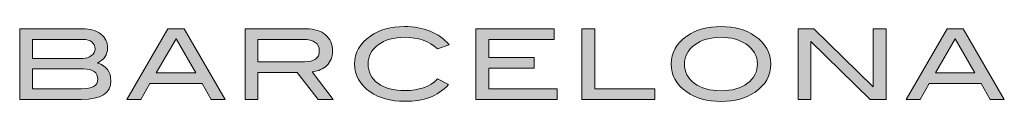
# Model space of a CAD drawing. Header units: millimetres. Extents: x 260 to 470, y -36 to 261.
# Tile 4 of 7: x 438.902 to 449.67, y -16.52 to -15.701. Entities that reach past the tile are written whole.
import ezdxf

# ---------------------------------------------------------------- set-up
doc = ezdxf.new("R2010")
doc.units = ezdxf.units.MM
doc.layers.add('Capa 1', color=7, linetype='Continuous')

msp = doc.modelspace()

# ---------------------------------------------------------------- hatches: boundary and pattern name
h = msp.add_hatch(color=256)
h.dxf.hatch_style = 1
edge = h.paths.add_edge_path()
edge.add_spline(control_points=[(442.2467, -15.7914), (442.1962, -15.7481), (442.1262, -15.7261), (442.0373, -15.7261)], knot_values=[7, 7, 7, 7, 8, 8, 8, 8], degree=3, periodic=0)
edge.add_spline(control_points=[(442.0373, -15.7261), (442.0373, -15.7261), (441.3679, -15.7261), (441.3679, -15.7261), (441.3679, -15.7261), (441.3679, -15.9189), (441.3679, -16.1117)], knot_values=[5.5, 5.5, 5.5, 5.5, 6.5, 6.5, 6.5, 7, 7, 7, 7], degree=3, periodic=0)
edge.add_spline(control_points=[(441.3679, -16.1117), (441.3679, -16.3044), (441.3679, -16.4972), (441.3679, -16.4972)], knot_values=[5, 5, 5, 5, 5.5, 5.5, 5.5, 5.5], degree=3, periodic=0)
edge.add_spline(control_points=[(441.3679, -16.4972), (441.3679, -16.4972), (441.5083, -16.4972), (441.5083, -16.4972)], knot_values=[4.00001, 4.00001, 4.00001, 4.00001, 4.99999, 4.99999, 4.99999, 4.99999], degree=3, periodic=0)
edge.add_spline(control_points=[(441.5083, -16.4972), (441.5083, -16.4972), (441.5083, -16.4237), (441.5083, -16.3502)], knot_values=[3.5, 3.5, 3.5, 3.5, 4, 4, 4, 4], degree=3, periodic=0)
edge.add_spline(control_points=[(441.5083, -16.3502), (441.5083, -16.2767), (441.5083, -16.2032), (441.5083, -16.2032), (441.5083, -16.2032), (441.6156, -16.2032), (441.723, -16.2032)], knot_values=[2.5, 2.5, 2.5, 2.5, 3, 3, 3, 3.5, 3.5, 3.5, 3.5], degree=3, periodic=0)
edge.add_spline(control_points=[(441.723, -16.2032), (441.8303, -16.2032), (441.9376, -16.2032), (441.9376, -16.2032), (441.9376, -16.2032), (441.995, -16.2767), (442.0523, -16.3502)], knot_values=[1.5, 1.5, 1.5, 1.5, 2, 2, 2, 2.5, 2.5, 2.5, 2.5], degree=3, periodic=0)
edge.add_spline(control_points=[(442.0523, -16.3502), (442.1096, -16.4237), (442.167, -16.4972), (442.167, -16.4972)], knot_values=[1, 1, 1, 1, 1.5, 1.5, 1.5, 1.5], degree=3, periodic=0)
edge.add_spline(control_points=[(442.167, -16.4972), (442.167, -16.4972), (442.3297, -16.4972), (442.3297, -16.4972)], knot_values=[0.00001, 0.00001, 0.00001, 0.00001, 0.99999, 0.99999, 0.99999, 0.99999], degree=3, periodic=0)
edge.add_spline(control_points=[(442.3297, -16.4972), (442.3297, -16.4972), (442.2729, -16.4221), (442.2161, -16.3469)], knot_values=[11.5, 11.5, 11.5, 11.5, 12, 12, 12, 12], degree=3, periodic=0)
edge.add_spline(control_points=[(442.2161, -16.3469), (442.1594, -16.2717), (442.1026, -16.1965), (442.1026, -16.1965), (442.1695, -16.1869), (442.2226, -16.164), (442.2609, -16.1264)], knot_values=[10, 10, 10, 10, 10.5, 10.5, 10.5, 11.5, 11.5, 11.5, 11.5], degree=3, periodic=0)
edge.add_spline(control_points=[(442.2609, -16.1264), (442.3024, -16.0868), (442.323, -16.0343), (442.323, -15.9688)], knot_values=[9, 9, 9, 9, 10, 10, 10, 10], degree=3, periodic=0)
edge.add_spline(control_points=[(442.323, -15.9688), (442.323, -15.894), (442.2976, -15.8349), (442.2467, -15.7914)], knot_values=[8, 8, 8, 8, 9, 9, 9, 9], degree=3, periodic=0)
edge = h.paths.add_edge_path(flags=16)
edge.add_spline(control_points=[(442.1792, -15.9688), (442.1792, -16.0477), (442.1243, -16.0868), (442.0159, -16.0868)], knot_values=[0, 0, 0, 0, 1, 1, 1, 1], degree=3, periodic=0)
edge.add_spline(control_points=[(442.0159, -16.0868), (442.0159, -16.0868), (441.9446, -16.0868), (441.8553, -16.0868)], knot_values=[4.6249775, 4.6249775, 4.6249775, 4.6249775, 5, 5, 5, 5], degree=3, periodic=0)
edge.add_spline(control_points=[(441.8553, -16.0868), (441.7661, -16.0868), (441.659, -16.0868), (441.5876, -16.0868)], knot_values=[4.249985, 4.249985, 4.249985, 4.249985, 4.6249775, 4.6249775, 4.6249775, 4.6249775], degree=3, periodic=0)
edge.add_spline(control_points=[(441.5876, -16.0868), (441.5698, -16.0868), (441.5541, -16.0868), (441.5416, -16.0868)], knot_values=[4.1562369, 4.1562369, 4.1562369, 4.1562369, 4.249985, 4.249985, 4.249985, 4.249985], degree=3, periodic=0)
edge.add_spline(control_points=[(441.5416, -16.0868), (441.5291, -16.0868), (441.5196, -16.0868), (441.514, -16.0868)], knot_values=[4.0624888, 4.0624888, 4.0624888, 4.0624888, 4.1562369, 4.1562369, 4.1562369, 4.1562369], degree=3, periodic=0)
edge.add_spline(control_points=[(441.5106, -16.0868), (441.5097, -16.0868), (441.509, -16.0868), (441.5087, -16.0868)], knot_values=[4.0156147, 4.0156147, 4.0156147, 4.0156147, 4.0390517, 4.0390517, 4.0390517, 4.0390517], degree=3, periodic=0)
edge.add_spline(control_points=[(441.5087, -16.0868), (441.5086, -16.0868), (441.5085, -16.0868), (441.5084, -16.0868)], knot_values=[4.0097554, 4.0097554, 4.0097554, 4.0097554, 4.0156147, 4.0156147, 4.0156147, 4.0156147], degree=3, periodic=0)
edge.add_spline(control_points=[(441.5084, -16.0868), (441.5084, -16.0868), (441.5083, -16.0868), (441.5083, -16.0868)], knot_values=[4.0038962, 4.0038962, 4.0038962, 4.0038962, 4.0097554, 4.0097554, 4.0097554, 4.0097554], degree=3, periodic=0)
edge.add_spline(control_points=[(441.5083, -16.0868), (441.5083, -16.0868), (441.5083, -16.0868), (441.5083, -16.0868)], knot_values=[4.0024314, 4.0024314, 4.0024314, 4.0024314, 4.0038962, 4.0038962, 4.0038962, 4.0038962], degree=3, periodic=0)
edge.add_spline(control_points=[(441.5083, -16.0868), (441.5083, -16.0868), (441.5083, -16.0868), (441.5083, -16.0868)], knot_values=[4.0009665, 4.0009665, 4.0009665, 4.0009665, 4.0024314, 4.0024314, 4.0024314, 4.0024314], degree=3, periodic=0)
edge.add_spline(control_points=[(441.5083, -16.0868), (441.5083, -16.0868), (441.5083, -16.0868), (441.5083, -16.0868), (441.5083, -16.0868), (441.5083, -16.0868), (441.5083, -16.0868)], knot_values=[3.9995017, 3.9995017, 3.9995017, 3.9995017, 4.0004682, 4.0004682, 4.0004682, 4.0009665, 4.0009665, 4.0009665, 4.0009665], degree=3, periodic=0)
edge.add_spline(control_points=[(441.5083, -16.0826), (441.5083, -16.0809), (441.5083, -16.0788), (441.5083, -16.0763)], knot_values=[3.8749925, 3.8749925, 3.8749925, 3.8749925, 3.9218666, 3.9218666, 3.9218666, 3.9218666], degree=3, periodic=0)
edge.add_spline(control_points=[(441.5083, -16.0763), (441.5083, -16.0662), (441.5083, -16.0497), (441.5083, -16.03)], knot_values=[3.6874963, 3.6874963, 3.6874963, 3.6874963, 3.8749925, 3.8749925, 3.8749925, 3.8749925], degree=3, periodic=0)
edge.add_spline(control_points=[(441.5083, -16.03), (441.5083, -16.0103), (441.5083, -15.9873), (441.5083, -15.9644)], knot_values=[3.5, 3.5, 3.5, 3.5, 3.6874963, 3.6874963, 3.6874963, 3.6874963], degree=3, periodic=0)
edge.add_spline(control_points=[(441.5083, -15.9644), (441.5083, -15.9414), (441.5083, -15.9185), (441.5083, -15.8988)], knot_values=[3.3125037, 3.3125037, 3.3125037, 3.3125037, 3.5, 3.5, 3.5, 3.5], degree=3, periodic=0)
edge.add_spline(control_points=[(441.5083, -15.8988), (441.5083, -15.879), (441.5083, -15.8625), (441.5083, -15.8525)], knot_values=[3.1250075, 3.1250075, 3.1250075, 3.1250075, 3.3125037, 3.3125037, 3.3125037, 3.3125037], degree=3, periodic=0)
edge.add_spline(control_points=[(441.5083, -15.8525), (441.5083, -15.85), (441.5083, -15.8479), (441.5083, -15.8462)], knot_values=[3.0781334, 3.0781334, 3.0781334, 3.0781334, 3.1250075, 3.1250075, 3.1250075, 3.1250075], degree=3, periodic=0)
edge.add_spline(control_points=[(441.5083, -15.8462), (441.5083, -15.8446), (441.5083, -15.8434), (441.5083, -15.8427)], knot_values=[3.0312594, 3.0312594, 3.0312594, 3.0312594, 3.0781334, 3.0781334, 3.0781334, 3.0781334], degree=3, periodic=0)
edge.add_spline(control_points=[(441.5083, -15.8427), (441.5083, -15.8425), (441.5083, -15.8424), (441.5083, -15.8422)], knot_values=[3.0195409, 3.0195409, 3.0195409, 3.0195409, 3.0312594, 3.0312594, 3.0312594, 3.0312594], degree=3, periodic=0)
edge.add_spline(control_points=[(441.5083, -15.8422), (441.5083, -15.8421), (441.5083, -15.8421), (441.5083, -15.842)], knot_values=[3.0078223, 3.0078223, 3.0078223, 3.0078223, 3.0195409, 3.0195409, 3.0195409, 3.0195409], degree=3, periodic=0)
edge.add_spline(control_points=[(441.5083, -15.842), (441.5083, -15.842), (441.5083, -15.842), (441.5083, -15.842)], knot_values=[3.0048927, 3.0048927, 3.0048927, 3.0048927, 3.0078223, 3.0078223, 3.0078223, 3.0078223], degree=3, periodic=0)
edge.add_spline(control_points=[(441.5083, -15.842), (441.5083, -15.842), (441.5083, -15.842), (441.5083, -15.842)], knot_values=[3.0019631, 3.0019631, 3.0019631, 3.0019631, 3.0048927, 3.0048927, 3.0048927, 3.0048927], degree=3, periodic=0)
edge.add_spline(control_points=[(441.5083, -15.842), (441.5083, -15.842), (441.5083, -15.842), (441.5083, -15.842)], knot_values=[3.0012307, 3.0012307, 3.0012307, 3.0012307, 3.0019631, 3.0019631, 3.0019631, 3.0019631], degree=3, periodic=0)
edge.add_spline(control_points=[(441.5083, -15.842), (441.5083, -15.842), (441.5083, -15.842), (441.5083, -15.842), (441.5083, -15.842), (441.5083, -15.842), (441.5083, -15.842)], knot_values=[2.9993997, 2.9993997, 2.9993997, 2.9993997, 3.0006303, 3.0006303, 3.0006303, 3.0012307, 3.0012307, 3.0012307, 3.0012307], degree=3, periodic=0)
edge.add_spline(control_points=[(441.5105, -15.842), (441.5114, -15.842), (441.5125, -15.842), (441.5139, -15.842)], knot_values=[2.9375112, 2.9375112, 2.9375112, 2.9375112, 2.9609483, 2.9609483, 2.9609483, 2.9609483], degree=3, periodic=0)
edge.add_spline(control_points=[(441.5139, -15.842), (441.5193, -15.842), (441.5285, -15.842), (441.5408, -15.842)], knot_values=[2.8437631, 2.8437631, 2.8437631, 2.8437631, 2.9375112, 2.9375112, 2.9375112, 2.9375112], degree=3, periodic=0)
edge.add_spline(control_points=[(441.5408, -15.842), (441.553, -15.842), (441.5682, -15.842), (441.5856, -15.842)], knot_values=[2.750015, 2.750015, 2.750015, 2.750015, 2.8437631, 2.8437631, 2.8437631, 2.8437631], degree=3, periodic=0)
edge.add_spline(control_points=[(441.5856, -15.842), (441.6552, -15.842), (441.7595, -15.842), (441.8465, -15.842)], knot_values=[2.3750225, 2.3750225, 2.3750225, 2.3750225, 2.750015, 2.750015, 2.750015, 2.750015], degree=3, periodic=0)
edge.add_spline(control_points=[(441.8465, -15.842), (441.9334, -15.842), (442.003, -15.842), (442.003, -15.842), (442.1201, -15.842), (442.1792, -15.8844), (442.1792, -15.9688)], knot_values=[1, 1, 1, 1, 1.3750225, 1.3750225, 1.3750225, 2.3750225, 2.3750225, 2.3750225, 2.3750225], degree=3, periodic=0)
edge = h.paths.add_edge_path()
edge.add_spline(control_points=[(442.738, -15.8044), (442.6227, -15.8835), (442.5655, -15.9851), (442.5655, -16.1094)], knot_values=[12, 12, 12, 12, 13, 13, 13, 13], degree=3, periodic=0)
edge.add_spline(control_points=[(442.5655, -16.1094), (442.5655, -16.2355), (442.6227, -16.3379), (442.7354, -16.4161)], knot_values=[11, 11, 11, 11, 12, 12, 12, 12], degree=3, periodic=0)
edge.add_spline(control_points=[(442.7354, -16.4161), (442.8347, -16.4844), (442.9596, -16.5186), (443.1094, -16.5186)], knot_values=[10, 10, 10, 10, 11, 11, 11, 11], degree=3, periodic=0)
edge.add_spline(control_points=[(443.1094, -16.5186), (443.2162, -16.5186), (443.3079, -16.5044), (443.3843, -16.4762)], knot_values=[9, 9, 9, 9, 10, 10, 10, 10], degree=3, periodic=0)
edge.add_spline(control_points=[(443.3843, -16.4762), (443.4621, -16.4466), (443.5312, -16.4), (443.5921, -16.3349)], knot_values=[8, 8, 8, 8, 9, 9, 9, 9], degree=3, periodic=0)
edge.add_spline(control_points=[(443.5921, -16.3349), (443.5921, -16.3349), (443.4716, -16.2744), (443.4716, -16.2744)], knot_values=[7.00001, 7.00001, 7.00001, 7.00001, 8, 8, 8, 8], degree=3, periodic=0)
edge.add_spline(control_points=[(443.4716, -16.2744), (443.3856, -16.3594), (443.2677, -16.401), (443.1169, -16.401)], knot_values=[6, 6, 6, 6, 7, 7, 7, 7], degree=3, periodic=0)
edge.add_spline(control_points=[(443.1169, -16.401), (442.9936, -16.401), (442.8943, -16.3747), (442.8206, -16.3216)], knot_values=[5, 5, 5, 5, 6, 6, 6, 6], degree=3, periodic=0)
edge.add_spline(control_points=[(442.8206, -16.3216), (442.7486, -16.2677), (442.7122, -16.1965), (442.7122, -16.1094)], knot_values=[4, 4, 4, 4, 5, 5, 5, 5], degree=3, periodic=0)
edge.add_spline(control_points=[(442.7122, -16.1094), (442.7122, -16.0252), (442.7486, -15.9553), (442.8224, -15.901)], knot_values=[3, 3, 3, 3, 4, 4, 4, 4], degree=3, periodic=0)
edge.add_spline(control_points=[(442.8224, -15.901), (442.8962, -15.8459), (442.9923, -15.8184), (443.1094, -15.8184)], knot_values=[2, 2, 2, 2, 3, 3, 3, 3], degree=3, periodic=0)
edge.add_spline(control_points=[(443.1094, -15.8184), (443.2637, -15.8184), (443.3843, -15.8599), (443.4703, -15.9431)], knot_values=[1, 1, 1, 1, 2, 2, 2, 2], degree=3, periodic=0)
edge.add_spline(control_points=[(443.4703, -15.9431), (443.4703, -15.9431), (443.5982, -15.9012), (443.5982, -15.9012)], knot_values=[0.00001, 0.00001, 0.00001, 0.00001, 1, 1, 1, 1], degree=3, periodic=0)
edge.add_spline(control_points=[(443.5982, -15.9012), (443.4847, -15.7681), (443.3214, -15.7013), (443.1094, -15.7013)], knot_values=[14, 14, 14, 14, 15, 15, 15, 15], degree=3, periodic=0)
edge.add_spline(control_points=[(443.1094, -15.7013), (442.9613, -15.7013), (442.8378, -15.7358), (442.738, -15.8044)], knot_values=[13, 13, 13, 13, 14, 14, 14, 14], degree=3, periodic=0)
h.paths.add_polyline_path([(443.8922, -16.4972), (444.7804, -16.4972), (444.7804, -16.3813), (444.0328, -16.3813), (444.0328, -16.1551), (444.53, -16.1551), (444.53, -16.0393), (444.0328, -16.0393), (444.0328, -15.842), (444.7477, -15.842), (444.7477, -15.7261), (443.8922, -15.7261)])
h.paths.add_polyline_path([(445.0507, -16.4972), (445.8467, -16.4972), (445.8467, -16.3813), (445.1915, -16.3813), (445.1915, -15.7261), (445.0507, -15.7261)])
edge = h.paths.add_edge_path()
edge.add_spline(control_points=[(446.1994, -15.8059), (446.0843, -15.8854), (446.0266, -15.9865), (446.0266, -16.1103)], knot_values=[4, 4, 4, 4, 5, 5, 5, 5], degree=3, periodic=0)
edge.add_spline(control_points=[(446.0266, -16.1103), (446.0266, -16.2359), (446.0828, -16.3379), (446.1974, -16.4161)], knot_values=[3, 3, 3, 3, 4, 4, 4, 4], degree=3, periodic=0)
edge.add_spline(control_points=[(446.1974, -16.4161), (446.2974, -16.4851), (446.422, -16.5198), (446.5722, -16.5198)], knot_values=[2, 2, 2, 2, 3, 3, 3, 3], degree=3, periodic=0)
edge.add_spline(control_points=[(446.5722, -16.5198), (446.7208, -16.5198), (446.8455, -16.4851), (446.945, -16.4177)], knot_values=[1, 1, 1, 1, 2, 2, 2, 2], degree=3, periodic=0)
edge.add_spline(control_points=[(446.945, -16.4177), (447.0594, -16.3392), (447.1162, -16.2365), (447.1162, -16.1103)], knot_values=[0, 0, 0, 0, 1, 1, 1, 1], degree=3, periodic=0)
edge.add_spline(control_points=[(447.1162, -16.1103), (447.1162, -15.9865), (447.058, -15.8854), (446.9435, -15.8059)], knot_values=[7, 7, 7, 7, 8, 8, 8, 8], degree=3, periodic=0)
edge.add_spline(control_points=[(446.9435, -15.8059), (446.8435, -15.7362), (446.7197, -15.7013), (446.5722, -15.7013)], knot_values=[6, 6, 6, 6, 7, 7, 7, 7], degree=3, periodic=0)
edge.add_spline(control_points=[(446.5722, -15.7013), (446.4252, -15.7013), (446.3018, -15.7362), (446.1994, -15.8059)], knot_values=[5, 5, 5, 5, 6, 6, 6, 6], degree=3, periodic=0)
edge = h.paths.add_edge_path(flags=16)
edge.add_spline(control_points=[(446.1727, -16.1103), (446.1727, -16.0261), (446.2101, -15.9562), (446.2842, -15.9012)], knot_values=[3, 3, 3, 3, 4, 4, 4, 4], degree=3, periodic=0)
edge.add_spline(control_points=[(446.2842, -15.9012), (446.3583, -15.8459), (446.4548, -15.8184), (446.5722, -15.8184)], knot_values=[2, 2, 2, 2, 3, 3, 3, 3], degree=3, periodic=0)
edge.add_spline(control_points=[(446.5722, -15.8184), (446.6799, -15.8184), (446.77, -15.8423), (446.8429, -15.891)], knot_values=[1, 1, 1, 1, 2, 2, 2, 2], degree=3, periodic=0)
edge.add_spline(control_points=[(446.8429, -15.891), (446.9272, -15.947), (446.9701, -16.0202), (446.9701, -16.1103)], knot_values=[0, 0, 0, 0, 1, 1, 1, 1], degree=3, periodic=0)
edge.add_spline(control_points=[(446.9701, -16.1103), (446.9701, -16.1967), (446.9334, -16.2677), (446.8604, -16.3216)], knot_values=[7, 7, 7, 7, 8, 8, 8, 8], degree=3, periodic=0)
edge.add_spline(control_points=[(446.8604, -16.3216), (446.7889, -16.3757), (446.6928, -16.4028), (446.5722, -16.4028)], knot_values=[6, 6, 6, 6, 7, 7, 7, 7], degree=3, periodic=0)
edge.add_spline(control_points=[(446.5722, -16.4028), (446.451, -16.4028), (446.3546, -16.376), (446.2814, -16.3226)], knot_values=[5, 5, 5, 5, 6, 6, 6, 6], degree=3, periodic=0)
edge.add_spline(control_points=[(446.2814, -16.3226), (446.2091, -16.2685), (446.1727, -16.1975), (446.1727, -16.1103)], knot_values=[4, 4, 4, 4, 5, 5, 5, 5], degree=3, periodic=0)
h.paths.add_polyline_path([(447.4139, -16.4972), (447.5543, -16.4972), (447.5543, -15.8645), (448.2039, -16.4972), (448.3773, -16.4972), (448.3773, -15.7261), (448.2369, -15.7261), (448.2369, -16.3589), (447.5885, -15.7261), (447.4139, -15.7261)])
h.paths.add_polyline_path([(448.5955, -16.4972), (448.7493, -16.4972), (448.8471, -16.3246), (449.418, -16.3246), (449.5167, -16.4972), (449.6701, -16.4972), (449.2209, -15.7261), (449.0447, -15.7261)])
h.paths.add_polyline_path([(449.1332, -15.8358), (449.3487, -16.2083), (448.9165, -16.2083)], flags=16)
h.paths.add_polyline_path([(440.7012, -15.7261), (440.524, -15.7261), (440.0752, -16.4972), (440.2287, -16.4972), (440.3271, -16.3246), (440.8974, -16.3246), (440.9964, -16.4972), (441.15, -16.4972)])
h.paths.add_polyline_path([(440.8287, -16.2083), (440.3965, -16.2083), (440.6129, -15.8358)], flags=16)
edge = h.paths.add_edge_path()
edge.add_spline(control_points=[(439.7539, -16.0997), (439.8274, -16.0613), (439.8641, -16.0074), (439.8641, -15.9364)], knot_values=[7, 7, 7, 7, 8, 8, 8, 8], degree=3, periodic=0)
edge.add_spline(control_points=[(439.8641, -15.9364), (439.8641, -15.8727), (439.8393, -15.822), (439.7899, -15.7833)], knot_values=[6, 6, 6, 6, 7, 7, 7, 7], degree=3, periodic=0)
edge.add_spline(control_points=[(439.7899, -15.7833), (439.7413, -15.7454), (439.6734, -15.7261), (439.5873, -15.7261)], knot_values=[5, 5, 5, 5, 6, 6, 6, 6], degree=3, periodic=0)
edge.add_spline(control_points=[(439.5873, -15.7261), (439.5873, -15.7261), (438.9024, -15.7261), (438.9024, -15.7261), (438.9024, -15.7261), (438.9024, -15.9189), (438.9024, -16.1117)], knot_values=[3.5, 3.5, 3.5, 3.5, 4.5, 4.5, 4.5, 5, 5, 5, 5], degree=3, periodic=0)
edge.add_spline(control_points=[(438.9024, -16.1117), (438.9024, -16.3044), (438.9024, -16.4972), (438.9024, -16.4972), (438.9024, -16.4972), (439.0713, -16.4972), (439.2402, -16.4972)], knot_values=[2.5, 2.5, 2.5, 2.5, 3, 3, 3, 3.5, 3.5, 3.5, 3.5], degree=3, periodic=0)
edge.add_spline(control_points=[(439.2402, -16.4972), (439.4091, -16.4972), (439.578, -16.4972), (439.578, -16.4972), (439.7922, -16.4972), (439.8992, -16.4296), (439.8992, -16.2949)], knot_values=[1, 1, 1, 1, 1.5, 1.5, 1.5, 2.5, 2.5, 2.5, 2.5], degree=3, periodic=0)
edge.add_spline(control_points=[(439.8992, -16.2949), (439.8992, -16.1944), (439.851, -16.1298), (439.7539, -16.0997)], knot_values=[0, 0, 0, 0, 1, 1, 1, 1], degree=3, periodic=0)
edge = h.paths.add_edge_path(flags=16)
edge.add_spline(control_points=[(439.687, -16.0192), (439.6612, -16.0386), (439.6289, -16.049), (439.59, -16.049)], knot_values=[0, 0, 0, 0, 1, 1, 1, 1], degree=3, periodic=0)
edge.add_spline(control_points=[(439.59, -16.049), (439.59, -16.049), (439.5129, -16.049), (439.4166, -16.049)], knot_values=[6.6249775, 6.6249775, 6.6249775, 6.6249775, 7, 7, 7, 7], degree=3, periodic=0)
edge.add_spline(control_points=[(439.4166, -16.049), (439.3203, -16.049), (439.2048, -16.049), (439.1278, -16.049)], knot_values=[6.249985, 6.249985, 6.249985, 6.249985, 6.6249775, 6.6249775, 6.6249775, 6.6249775], degree=3, periodic=0)
edge.add_spline(control_points=[(439.1278, -16.049), (439.1085, -16.049), (439.0917, -16.049), (439.0781, -16.049)], knot_values=[6.1562369, 6.1562369, 6.1562369, 6.1562369, 6.249985, 6.249985, 6.249985, 6.249985], degree=3, periodic=0)
edge.add_spline(control_points=[(439.0781, -16.049), (439.0646, -16.049), (439.0543, -16.049), (439.0483, -16.049)], knot_values=[6.0624888, 6.0624888, 6.0624888, 6.0624888, 6.1562369, 6.1562369, 6.1562369, 6.1562369], degree=3, periodic=0)
edge.add_spline(control_points=[(439.0483, -16.049), (439.0468, -16.049), (439.0456, -16.049), (439.0446, -16.049)], knot_values=[6.0390517, 6.0390517, 6.0390517, 6.0390517, 6.0624887, 6.0624887, 6.0624887, 6.0624887], degree=3, periodic=0)
edge.add_spline(control_points=[(439.0446, -16.049), (439.0437, -16.049), (439.043, -16.049), (439.0426, -16.049)], knot_values=[6.0156147, 6.0156147, 6.0156147, 6.0156147, 6.0390517, 6.0390517, 6.0390517, 6.0390517], degree=3, periodic=0)
edge.add_spline(control_points=[(439.0426, -16.049), (439.0425, -16.049), (439.0424, -16.049), (439.0423, -16.049)], knot_values=[6.0097554, 6.0097554, 6.0097554, 6.0097554, 6.0156147, 6.0156147, 6.0156147, 6.0156147], degree=3, periodic=0)
edge.add_spline(control_points=[(439.0423, -16.049), (439.0423, -16.049), (439.0422, -16.049), (439.0422, -16.049)], knot_values=[6.0038962, 6.0038962, 6.0038962, 6.0038962, 6.0097554, 6.0097554, 6.0097554, 6.0097554], degree=3, periodic=0)
edge.add_spline(control_points=[(439.0422, -16.049), (439.0422, -16.049), (439.0422, -16.049), (439.0422, -16.049)], knot_values=[6.0024314, 6.0024314, 6.0024314, 6.0024314, 6.0038962, 6.0038962, 6.0038962, 6.0038962], degree=3, periodic=0)
edge.add_spline(control_points=[(439.0422, -16.049), (439.0422, -16.049), (439.0422, -16.049), (439.0422, -16.049)], knot_values=[6.0009665, 6.0009665, 6.0009665, 6.0009665, 6.0024314, 6.0024314, 6.0024314, 6.0024314], degree=3, periodic=0)
edge.add_spline(control_points=[(439.0422, -16.049), (439.0422, -16.049), (439.0422, -16.049), (439.0422, -16.049), (439.0422, -16.049), (439.0422, -16.049), (439.0422, -16.049)], knot_values=[5.9995017, 5.9995017, 5.9995017, 5.9995017, 6.0004682, 6.0004682, 6.0004682, 6.0009665, 6.0009665, 6.0009665, 6.0009665], degree=3, periodic=0)
edge.add_spline(control_points=[(439.0422, -16.0401), (439.0422, -16.0316), (439.0422, -16.0177), (439.0422, -16.001)], knot_values=[5.6874963, 5.6874963, 5.6874963, 5.6874963, 5.8749925, 5.8749925, 5.8749925, 5.8749925], degree=3, periodic=0)
edge.add_spline(control_points=[(439.0422, -16.001), (439.0422, -15.9843), (439.0422, -15.9649), (439.0422, -15.9455)], knot_values=[5.5, 5.5, 5.5, 5.5, 5.6874963, 5.6874963, 5.6874963, 5.6874963], degree=3, periodic=0)
edge.add_spline(control_points=[(439.0422, -15.9455), (439.0422, -15.9261), (439.0422, -15.9067), (439.0422, -15.89)], knot_values=[5.3125037, 5.3125037, 5.3125037, 5.3125037, 5.5, 5.5, 5.5, 5.5], degree=3, periodic=0)
edge.add_spline(control_points=[(439.0422, -15.89), (439.0422, -15.8733), (439.0422, -15.8594), (439.0422, -15.8509)], knot_values=[5.1250075, 5.1250075, 5.1250075, 5.1250075, 5.3125038, 5.3125038, 5.3125038, 5.3125038], degree=3, periodic=0)
edge.add_spline(control_points=[(439.0422, -15.8509), (439.0422, -15.8487), (439.0422, -15.847), (439.0422, -15.8456)], knot_values=[5.0781334, 5.0781334, 5.0781334, 5.0781334, 5.1250075, 5.1250075, 5.1250075, 5.1250075], degree=3, periodic=0)
edge.add_spline(control_points=[(439.0422, -15.8456), (439.0422, -15.8442), (439.0422, -15.8432), (439.0422, -15.8426)], knot_values=[5.0312594, 5.0312594, 5.0312594, 5.0312594, 5.0781334, 5.0781334, 5.0781334, 5.0781334], degree=3, periodic=0)
edge.add_spline(control_points=[(439.0422, -15.8426), (439.0422, -15.8424), (439.0422, -15.8423), (439.0422, -15.8422)], knot_values=[5.0195409, 5.0195409, 5.0195409, 5.0195409, 5.0312594, 5.0312594, 5.0312594, 5.0312594], degree=3, periodic=0)
edge.add_spline(control_points=[(439.0422, -15.8422), (439.0422, -15.8421), (439.0422, -15.842), (439.0422, -15.842)], knot_values=[5.0078223, 5.0078223, 5.0078223, 5.0078223, 5.0195409, 5.0195409, 5.0195409, 5.0195409], degree=3, periodic=0)
edge.add_spline(control_points=[(439.0422, -15.842), (439.0422, -15.842), (439.0422, -15.842), (439.0422, -15.842)], knot_values=[5.0048927, 5.0048927, 5.0048927, 5.0048927, 5.0078223, 5.0078223, 5.0078223, 5.0078223], degree=3, periodic=0)
edge.add_spline(control_points=[(439.0422, -15.842), (439.0422, -15.842), (439.0422, -15.842), (439.0422, -15.842)], knot_values=[5.0019631, 5.0019631, 5.0019631, 5.0019631, 5.0048927, 5.0048927, 5.0048927, 5.0048927], degree=3, periodic=0)
edge.add_spline(control_points=[(439.0422, -15.842), (439.0422, -15.842), (439.0422, -15.842), (439.0422, -15.842)], knot_values=[5.0012307, 5.0012307, 5.0012307, 5.0012307, 5.0019631, 5.0019631, 5.0019631, 5.0019631], degree=3, periodic=0)
edge.add_spline(control_points=[(439.0422, -15.842), (439.0422, -15.842), (439.0422, -15.842), (439.0422, -15.842), (439.0422, -15.842), (439.0422, -15.842), (439.0422, -15.842)], knot_values=[4.9993997, 4.9993997, 4.9993997, 4.9993997, 5.0006303, 5.0006303, 5.0006303, 5.0012307, 5.0012307, 5.0012307, 5.0012307], degree=3, periodic=0)
edge.add_spline(control_points=[(439.0484, -15.842), (439.0545, -15.842), (439.0648, -15.842), (439.0785, -15.842)], knot_values=[4.8437631, 4.8437631, 4.8437631, 4.8437631, 4.9375112, 4.9375112, 4.9375112, 4.9375112], degree=3, periodic=0)
edge.add_spline(control_points=[(439.0785, -15.842), (439.0922, -15.842), (439.1093, -15.842), (439.1287, -15.842)], knot_values=[4.750015, 4.750015, 4.750015, 4.750015, 4.8437631, 4.8437631, 4.8437631, 4.8437631], degree=3, periodic=0)
edge.add_spline(control_points=[(439.1287, -15.842), (439.2066, -15.842), (439.3235, -15.842), (439.4209, -15.842)], knot_values=[4.3750225, 4.3750225, 4.3750225, 4.3750225, 4.750015, 4.750015, 4.750015, 4.750015], degree=3, periodic=0)
edge.add_spline(control_points=[(439.4209, -15.842), (439.5183, -15.842), (439.5962, -15.842), (439.5962, -15.842), (439.6364, -15.842), (439.6685, -15.851), (439.6917, -15.8695)], knot_values=[3, 3, 3, 3, 3.3750225, 3.3750225, 3.3750225, 4.3750225, 4.3750225, 4.3750225, 4.3750225], degree=3, periodic=0)
edge.add_spline(control_points=[(439.6917, -15.8695), (439.7152, -15.888), (439.7269, -15.913), (439.7269, -15.9444)], knot_values=[2, 2, 2, 2, 3, 3, 3, 3], degree=3, periodic=0)
edge.add_spline(control_points=[(439.7269, -15.9444), (439.7269, -15.9733), (439.714, -15.9983), (439.687, -16.0192)], knot_values=[1, 1, 1, 1, 2, 2, 2, 2], degree=3, periodic=0)
edge = h.paths.add_edge_path(flags=16)
edge.add_spline(control_points=[(439.4246, -16.1648), (439.5229, -16.1648), (439.6016, -16.1648), (439.6016, -16.1648), (439.7039, -16.1648), (439.7552, -16.2021), (439.7552, -16.2769)], knot_values=[1, 1, 1, 1, 1.3750225, 1.3750225, 1.3750225, 2.3750225, 2.3750225, 2.3750225, 2.3750225], degree=3, periodic=0)
edge.add_spline(control_points=[(439.7552, -16.2769), (439.7552, -16.3462), (439.6967, -16.3813), (439.5795, -16.3813)], knot_values=[0, 0, 0, 0, 1, 1, 1, 1], degree=3, periodic=0)
edge.add_spline(control_points=[(439.5795, -16.3813), (439.5795, -16.3813), (439.504, -16.3813), (439.4095, -16.3813)], knot_values=[4.6249775, 4.6249775, 4.6249775, 4.6249775, 5, 5, 5, 5], degree=3, periodic=0)
edge.add_spline(control_points=[(439.4095, -16.3813), (439.315, -16.3813), (439.2017, -16.3813), (439.1261, -16.3813)], knot_values=[4.249985, 4.249985, 4.249985, 4.249985, 4.6249775, 4.6249775, 4.6249775, 4.6249775], degree=3, periodic=0)
edge.add_spline(control_points=[(439.1261, -16.3813), (439.1072, -16.3813), (439.0907, -16.3813), (439.0774, -16.3813)], knot_values=[4.1562369, 4.1562369, 4.1562369, 4.1562369, 4.249985, 4.249985, 4.249985, 4.249985], degree=3, periodic=0)
edge.add_spline(control_points=[(439.0774, -16.3813), (439.0642, -16.3813), (439.0541, -16.3813), (439.0482, -16.3813)], knot_values=[4.0624888, 4.0624888, 4.0624888, 4.0624888, 4.1562369, 4.1562369, 4.1562369, 4.1562369], degree=3, periodic=0)
edge.add_spline(control_points=[(439.0482, -16.3813), (439.0467, -16.3813), (439.0455, -16.3813), (439.0446, -16.3813)], knot_values=[4.0390517, 4.0390517, 4.0390517, 4.0390517, 4.0624887, 4.0624887, 4.0624887, 4.0624887], degree=3, periodic=0)
edge.add_spline(control_points=[(439.0446, -16.3813), (439.0436, -16.3813), (439.043, -16.3813), (439.0426, -16.3813)], knot_values=[4.0156147, 4.0156147, 4.0156147, 4.0156147, 4.0390517, 4.0390517, 4.0390517, 4.0390517], degree=3, periodic=0)
edge.add_spline(control_points=[(439.0426, -16.3813), (439.0425, -16.3813), (439.0424, -16.3813), (439.0423, -16.3813)], knot_values=[4.0097554, 4.0097554, 4.0097554, 4.0097554, 4.0156147, 4.0156147, 4.0156147, 4.0156147], degree=3, periodic=0)
edge.add_spline(control_points=[(439.0423, -16.3813), (439.0423, -16.3813), (439.0422, -16.3813), (439.0422, -16.3813)], knot_values=[4.0038962, 4.0038962, 4.0038962, 4.0038962, 4.0097554, 4.0097554, 4.0097554, 4.0097554], degree=3, periodic=0)
edge.add_spline(control_points=[(439.0422, -16.3813), (439.0422, -16.3813), (439.0422, -16.3813), (439.0422, -16.3813)], knot_values=[4.0024314, 4.0024314, 4.0024314, 4.0024314, 4.0038962, 4.0038962, 4.0038962, 4.0038962], degree=3, periodic=0)
edge.add_spline(control_points=[(439.0422, -16.3813), (439.0422, -16.3813), (439.0422, -16.3813), (439.0422, -16.3813)], knot_values=[4.0009665, 4.0009665, 4.0009665, 4.0009665, 4.0024314, 4.0024314, 4.0024314, 4.0024314], degree=3, periodic=0)
edge.add_spline(control_points=[(439.0422, -16.3813), (439.0422, -16.3813), (439.0422, -16.3813), (439.0422, -16.3813), (439.0422, -16.3813), (439.0422, -16.3813), (439.0422, -16.3813)], knot_values=[3.9995017, 3.9995017, 3.9995017, 3.9995017, 4.0004682, 4.0004682, 4.0004682, 4.0009665, 4.0009665, 4.0009665, 4.0009665], degree=3, periodic=0)
edge.add_spline(control_points=[(439.0422, -16.372), (439.0422, -16.3631), (439.0422, -16.3485), (439.0422, -16.3311)], knot_values=[3.6874963, 3.6874963, 3.6874963, 3.6874963, 3.8749925, 3.8749925, 3.8749925, 3.8749925], degree=3, periodic=0)
edge.add_spline(control_points=[(439.0422, -16.3311), (439.0422, -16.3136), (439.0422, -16.2933), (439.0422, -16.273)], knot_values=[3.5, 3.5, 3.5, 3.5, 3.6874963, 3.6874963, 3.6874963, 3.6874963], degree=3, periodic=0)
edge.add_spline(control_points=[(439.0422, -16.273), (439.0422, -16.2527), (439.0422, -16.2324), (439.0422, -16.215)], knot_values=[3.3125037, 3.3125037, 3.3125037, 3.3125037, 3.5, 3.5, 3.5, 3.5], degree=3, periodic=0)
edge.add_spline(control_points=[(439.0422, -16.215), (439.0422, -16.1976), (439.0422, -16.183), (439.0422, -16.1741)], knot_values=[3.1250075, 3.1250075, 3.1250075, 3.1250075, 3.3125037, 3.3125037, 3.3125037, 3.3125037], degree=3, periodic=0)
edge.add_spline(control_points=[(439.0422, -16.1741), (439.0422, -16.1719), (439.0422, -16.17), (439.0422, -16.1685)], knot_values=[3.0781334, 3.0781334, 3.0781334, 3.0781334, 3.1250075, 3.1250075, 3.1250075, 3.1250075], degree=3, periodic=0)
edge.add_spline(control_points=[(439.0422, -16.1685), (439.0422, -16.1671), (439.0422, -16.166), (439.0422, -16.1654)], knot_values=[3.0312594, 3.0312594, 3.0312594, 3.0312594, 3.0781334, 3.0781334, 3.0781334, 3.0781334], degree=3, periodic=0)
edge.add_spline(control_points=[(439.0422, -16.1654), (439.0422, -16.1653), (439.0422, -16.1651), (439.0422, -16.165)], knot_values=[3.0195409, 3.0195409, 3.0195409, 3.0195409, 3.0312594, 3.0312594, 3.0312594, 3.0312594], degree=3, periodic=0)
edge.add_spline(control_points=[(439.0422, -16.165), (439.0422, -16.1649), (439.0422, -16.1649), (439.0422, -16.1648)], knot_values=[3.0078223, 3.0078223, 3.0078223, 3.0078223, 3.0195409, 3.0195409, 3.0195409, 3.0195409], degree=3, periodic=0)
edge.add_spline(control_points=[(439.0422, -16.1648), (439.0422, -16.1648), (439.0422, -16.1648), (439.0422, -16.1648)], knot_values=[3.0048927, 3.0048927, 3.0048927, 3.0048927, 3.0078223, 3.0078223, 3.0078223, 3.0078223], degree=3, periodic=0)
edge.add_spline(control_points=[(439.0422, -16.1648), (439.0422, -16.1648), (439.0422, -16.1648), (439.0422, -16.1648)], knot_values=[3.0019631, 3.0019631, 3.0019631, 3.0019631, 3.0048927, 3.0048927, 3.0048927, 3.0048927], degree=3, periodic=0)
edge.add_spline(control_points=[(439.0485, -16.1648), (439.0546, -16.1648), (439.0651, -16.1648), (439.0789, -16.1648)], knot_values=[2.8437631, 2.8437631, 2.8437631, 2.8437631, 2.9375112, 2.9375112, 2.9375112, 2.9375112], degree=3, periodic=0)
edge.add_spline(control_points=[(439.0789, -16.1648), (439.0927, -16.1648), (439.1099, -16.1648), (439.1296, -16.1648)], knot_values=[2.750015, 2.750015, 2.750015, 2.750015, 2.8437631, 2.8437631, 2.8437631, 2.8437631], degree=3, periodic=0)
edge.add_spline(control_points=[(439.1296, -16.1648), (439.2082, -16.1648), (439.3263, -16.1648), (439.4246, -16.1648)], knot_values=[2.3750225, 2.3750225, 2.3750225, 2.3750225, 2.750015, 2.750015, 2.750015, 2.750015], degree=3, periodic=0)

# ---------------------------------------------------------------- linework, layer by layer
at = {"layer": 'Capa 1', "lineweight": 0}
for points in [[(441.15, -16.4972), (440.9964, -16.4972), (440.8974, -16.3246), (440.3271, -16.3246), (440.2287, -16.4972), (440.0752, -16.4972), (440.524, -15.7261), (440.7012, -15.7261), (441.15, -16.4972)], [(444.7804, -16.4972), (443.8922, -16.4972), (443.8922, -15.7261), (444.7477, -15.7261), (444.7477, -15.842), (444.0328, -15.842), (444.0328, -16.0393), (444.53, -16.0393), (444.53, -16.1551), (444.0328, -16.1551), (444.0328, -16.3813), (444.7804, -16.3813), (444.7804, -16.4972)], [(445.8467, -16.4972), (445.0507, -16.4972), (445.0507, -15.7261), (445.1915, -15.7261), (445.1915, -16.3813), (445.8467, -16.3813), (445.8467, -16.4972)], [(448.3773, -16.4972), (448.2039, -16.4972), (447.5543, -15.8645), (447.5543, -16.4972), (447.4139, -16.4972), (447.4139, -15.7261), (447.5885, -15.7261), (448.2369, -16.3589), (448.2369, -15.7261), (448.3773, -15.7261), (448.3773, -16.4972)], [(449.6701, -16.4972), (449.5167, -16.4972), (449.418, -16.3246), (448.8471, -16.3246), (448.7493, -16.4972), (448.5955, -16.4972), (449.0447, -15.7261), (449.2209, -15.7261), (449.6701, -16.4972)], [(440.8287, -16.2083), (440.6129, -15.8358), (440.3965, -16.2083), (440.8287, -16.2083)], [(449.3487, -16.2083), (449.1332, -15.8358), (448.9165, -16.2083), (449.3487, -16.2083)]]:
    msp.add_lwpolyline(points, dxfattribs=at)
for points, knots in [([(443.5982, -15.9012), (443.5982, -15.9012), (443.4703, -15.9431), (443.4703, -15.9431), (443.3843, -15.8599), (443.2637, -15.8184), (443.1094, -15.8184), (442.9923, -15.8184), (442.8962, -15.8459), (442.8224, -15.901), (442.7486, -15.9553), (442.7122, -16.0252), (442.7122, -16.1094), (442.7122, -16.1965), (442.7486, -16.2677), (442.8206, -16.3216), (442.8943, -16.3747), (442.9936, -16.401), (443.1169, -16.401), (443.2677, -16.401), (443.3856, -16.3594), (443.4716, -16.2744), (443.4716, -16.2744), (443.5921, -16.3349), (443.5921, -16.3349), (443.5312, -16.4), (443.4621, -16.4466), (443.3843, -16.4762), (443.3079, -16.5044), (443.2162, -16.5186), (443.1094, -16.5186), (442.9596, -16.5186), (442.8347, -16.4844), (442.7354, -16.4161), (442.6227, -16.3379), (442.5655, -16.2355), (442.5655, -16.1094), (442.5655, -15.9851), (442.6227, -15.8835), (442.738, -15.8044), (442.8378, -15.7358), (442.9613, -15.7013), (443.1094, -15.7013), (443.3214, -15.7013), (443.4847, -15.7681), (443.5982, -15.9012)], [0, 0, 0, 0, 1, 1, 1, 2, 2, 2, 3, 3, 3, 4, 4, 4, 5, 5, 5, 6, 6, 6, 7, 7, 7, 8, 8, 8, 9, 9, 9, 10, 10, 10, 11, 11, 11, 12, 12, 12, 13, 13, 13, 14, 14, 14, 15, 15, 15, 15]), ([(447.1162, -16.1103), (447.1162, -16.2365), (447.0594, -16.3392), (446.945, -16.4177), (446.8455, -16.4851), (446.7208, -16.5198), (446.5722, -16.5198), (446.422, -16.5198), (446.2974, -16.4851), (446.1974, -16.4161), (446.0828, -16.3379), (446.0266, -16.2359), (446.0266, -16.1103), (446.0266, -15.9865), (446.0843, -15.8854), (446.1994, -15.8059), (446.3018, -15.7362), (446.4252, -15.7013), (446.5722, -15.7013), (446.7197, -15.7013), (446.8435, -15.7362), (446.9435, -15.8059), (447.058, -15.8854), (447.1162, -15.9865), (447.1162, -16.1103)], [0, 0, 0, 0, 1, 1, 1, 2, 2, 2, 3, 3, 3, 4, 4, 4, 5, 5, 5, 6, 6, 6, 7, 7, 7, 8, 8, 8, 8]), ([(439.7539, -16.0997), (439.851, -16.1298), (439.8992, -16.1944), (439.8992, -16.2949), (439.8992, -16.4296), (439.7922, -16.4972), (439.578, -16.4972), (439.578, -16.4972), (438.9024, -16.4972), (438.9024, -16.4972), (438.9024, -16.4972), (438.9024, -15.7261), (438.9024, -15.7261), (438.9024, -15.7261), (439.5873, -15.7261), (439.5873, -15.7261), (439.6734, -15.7261), (439.7413, -15.7454), (439.7899, -15.7833), (439.8393, -15.822), (439.8641, -15.8727), (439.8641, -15.9364), (439.8641, -16.0074), (439.8274, -16.0613), (439.7539, -16.0997)], [0, 0, 0, 0, 1, 1, 1, 2, 2, 2, 3, 3, 3, 4, 4, 4, 5, 5, 5, 6, 6, 6, 7, 7, 7, 8, 8, 8, 8]), ([(442.3297, -16.4972), (442.3297, -16.4972), (442.167, -16.4972), (442.167, -16.4972), (442.167, -16.4972), (441.9376, -16.2032), (441.9376, -16.2032), (441.9376, -16.2032), (441.5083, -16.2032), (441.5083, -16.2032), (441.5083, -16.2032), (441.5083, -16.4972), (441.5083, -16.4972), (441.5083, -16.4972), (441.3679, -16.4972), (441.3679, -16.4972), (441.3679, -16.4972), (441.3679, -15.7261), (441.3679, -15.7261), (441.3679, -15.7261), (442.0373, -15.7261), (442.0373, -15.7261), (442.1262, -15.7261), (442.1962, -15.7481), (442.2467, -15.7914), (442.2976, -15.8349), (442.323, -15.894), (442.323, -15.9688), (442.323, -16.0343), (442.3024, -16.0868), (442.2609, -16.1264), (442.2226, -16.164), (442.1695, -16.1869), (442.1026, -16.1965), (442.1026, -16.1965), (442.3297, -16.4972), (442.3297, -16.4972)], [0, 0, 0, 0, 1, 1, 1, 2, 2, 2, 3, 3, 3, 4, 4, 4, 5, 5, 5, 6, 6, 6, 7, 7, 7, 8, 8, 8, 9, 9, 9, 10, 10, 10, 11, 11, 11, 12, 12, 12, 12]), ([(446.9701, -16.1103), (446.9701, -16.0202), (446.9272, -15.947), (446.8429, -15.891), (446.77, -15.8423), (446.6799, -15.8184), (446.5722, -15.8184), (446.4548, -15.8184), (446.3583, -15.8459), (446.2842, -15.9012), (446.2101, -15.9562), (446.1727, -16.0261), (446.1727, -16.1103), (446.1727, -16.1975), (446.2091, -16.2685), (446.2814, -16.3226), (446.3546, -16.376), (446.451, -16.4028), (446.5722, -16.4028), (446.6928, -16.4028), (446.7889, -16.3757), (446.8604, -16.3216), (446.9334, -16.2677), (446.9701, -16.1967), (446.9701, -16.1103)], [0, 0, 0, 0, 1, 1, 1, 2, 2, 2, 3, 3, 3, 4, 4, 4, 5, 5, 5, 6, 6, 6, 7, 7, 7, 8, 8, 8, 8]), ([(439.59, -16.049), (439.6289, -16.049), (439.6612, -16.0386), (439.687, -16.0192), (439.714, -15.9983), (439.7269, -15.9733), (439.7269, -15.9444), (439.7269, -15.913), (439.7152, -15.888), (439.6917, -15.8695), (439.6685, -15.851), (439.6364, -15.842), (439.5962, -15.842), (439.5962, -15.842), (439.0422, -15.842), (439.0422, -15.842), (439.0422, -15.842), (439.0422, -16.049), (439.0422, -16.049), (439.0422, -16.049), (439.59, -16.049), (439.59, -16.049)], [0, 0, 0, 0, 1, 1, 1, 2, 2, 2, 3, 3, 3, 4, 4, 4, 5, 5, 5, 6, 6, 6, 7, 7, 7, 7]), ([(442.0159, -16.0868), (442.1243, -16.0868), (442.1792, -16.0477), (442.1792, -15.9688), (442.1792, -15.8844), (442.1201, -15.842), (442.003, -15.842), (442.003, -15.842), (441.5083, -15.842), (441.5083, -15.842), (441.5083, -15.842), (441.5083, -16.0868), (441.5083, -16.0868), (441.5083, -16.0868), (442.0159, -16.0868), (442.0159, -16.0868)], [0, 0, 0, 0, 1, 1, 1, 2, 2, 2, 3, 3, 3, 4, 4, 4, 5, 5, 5, 5]), ([(439.5795, -16.3813), (439.6967, -16.3813), (439.7552, -16.3462), (439.7552, -16.2769), (439.7552, -16.2021), (439.7039, -16.1648), (439.6016, -16.1648), (439.6016, -16.1648), (439.0422, -16.1648), (439.0422, -16.1648), (439.0422, -16.1648), (439.0422, -16.3813), (439.0422, -16.3813), (439.0422, -16.3813), (439.5795, -16.3813), (439.5795, -16.3813)], [0, 0, 0, 0, 1, 1, 1, 2, 2, 2, 3, 3, 3, 4, 4, 4, 5, 5, 5, 5])]:
    msp.add_open_spline(points, degree=3, knots=knots, dxfattribs=at)

doc.saveas('drawing.dxf')
